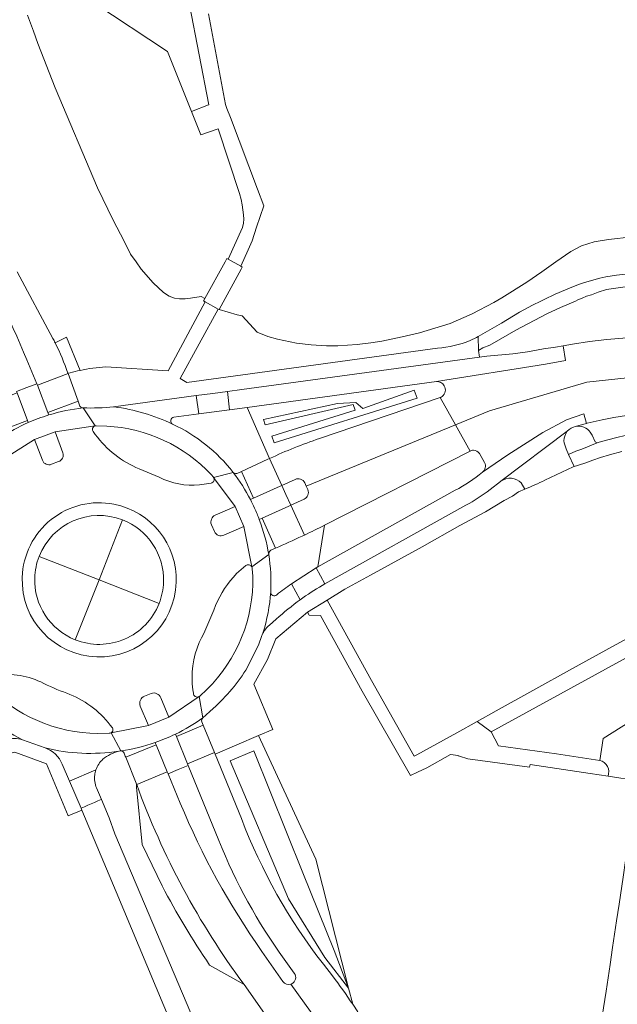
# Model space of a CAD drawing. Header units: metres. Extents: x 151213 to 156373, y 469495 to 475754.
# Tile 32 of 230: x 153548 to 153629, y 472049 to 472184. Entities that reach past the tile are written whole.
import ezdxf

# ---------------------------------------------------------------- set-up
doc = ezdxf.new("R2010")
doc.units = ezdxf.units.M
for name, color, linetype, lineweight in [('B-WE-OG-TERREIN_BEGROEID-GV', 252, 'Continuous', 18), ('B-WE-VH-GESLOTENVERHARDING_ASFALT-GV', 252, 'Continuous', 18), ('B-WE-VH-GESLOTENVERHARDING_BETON-GV', 252, 'Continuous', 18), ('B-WE-VH-ONVERHARD-GV', 252, 'Continuous', 18), ('B-WE-VH-OPENVERHARDING_BETONSTRAATSTEEN-GV', 252, 'Continuous', 18), ('B-WE-VH-OPENVERHARDING_TEGEL-GV', 252, 'Continuous', 18)]:
    doc.layers.add(name, color=color, linetype=linetype, lineweight=lineweight)

msp = doc.modelspace()

# ---------------------------------------------------------------- linework, layer by layer
at = {"layer": 'B-WE-OG-TERREIN_BEGROEID-GV', "flags": 128}
for points in [[(153557.69, 472186.27), (153567.73, 472179.58), (153571.01, 472171.407), (153573.333, 472172.294), (153573.4, 472172.32), (153570.734, 472185.975)], [(153559.303, 472136.512), (153567.806, 472135.975), (153572.9, 472145.384), (153572.868, 472145.401), (153572.65, 472145.52), (153572.831, 472145.849), (153572.336, 472146.116), (153570.86, 472145.89), (153570.17, 472145.83), (153569.39, 472145.82), (153568.69, 472145.89), (153567.98, 472146.17), (153567.21, 472146.66), (153565.76, 472148.02), (153564.16, 472149.88), (153563.46, 472150.85), (153562.67, 472151.9), (153561.81, 472153.71), (153560.33, 472156.56), (153558.17, 472160.99), (153552.4, 472174.63), (153550, 472180.68), (153549.43, 472182.39), (153548.59, 472184.58)], [(153631.259, 472154.291), (153628.015, 472153.934), (153626.057, 472153.591), (153624.302, 472153.053), (153622.838, 472152.267), (153620.826, 472150.886), (153618.905, 472149.515), (153616.858, 472148.106), (153613.425, 472145.928), (153612.341, 472145.291), (153609.385, 472143.759), (153606.347, 472142.463), (153602.183, 472141.158), (153599.818, 472140.603), (153597.033, 472140.047), (153595.516, 472139.796), (153593.653, 472139.561), (153591.015, 472139.393), (153589.446, 472139.391), (153587.348, 472139.527), (153585.368, 472139.753), (153582.748, 472140.28), (153581.469, 472140.649), (153579.972, 472141.266), (153577.92, 472143.487), (153577.28, 472143.64), (153574.8, 472144.35), (153574.683, 472144.414), (153569.455, 472134.916), (153570.375, 472134.39), (153604.631, 472139.067)], [(153609.104, 472140.117), (153609.95, 472140.53), (153610.191, 472140.665), (153611.17, 472141.21), (153613.38, 472142.49), (153615.85, 472143.98), (153617.63, 472144.93), (153618.77, 472145.5), (153619.19, 472145.73), (153620.72, 472146.46), (153622.15, 472147.02), (153622.76, 472147.33), (153624.05, 472147.8), (153624.73, 472148.03), (153626.83, 472148.65), (153627.62, 472148.82), (153629.08, 472149.04), (153629.92, 472149.15), (153630.94, 472149.22), (153632.31, 472149.42), (153643.45, 472150.21), (153644.44, 472150.23), (153647.56, 472150.04), (153648.916, 472149.935)], [(153547.198, 472149.497), (153552.075, 472140.408)], [(153648.934, 472148.053), (153644.29, 472148.37), (153643.24, 472148.36), (153642.23, 472148.31), (153631.93, 472147.56), (153629.98, 472147.39), (153627.75, 472147.09), (153626.58, 472146.71), (153625.66, 472146.36), (153624.99, 472146.18), (153624.41, 472145.89), (153623.82, 472145.69), (153623.51, 472145.5), (153621.46, 472144.64), (153619.59, 472143.78), (153615.33, 472141.53), (153611.77, 472139.48), (153610.843, 472139.106), (153610.229, 472138.767), (153610.383, 472137.838), (153611.367, 472137.958), (153614.95, 472138.3)], [(153552.385, 472139.806), (153553.955, 472140.595), (153555.79, 472136.039)], [(153614.95, 472138.3), (153616.92, 472138.57), (153619.1, 472138.98), (153620.75, 472139.2), (153621.788, 472139.383), (153623.08, 472139.61), (153625.42, 472139.98), (153627.77, 472140.26), (153631.6, 472140.58), (153631.693, 472140.588), (153632.752, 472140.647), (153632.8, 472140.65), (153633.468, 472140.707), (153633.74, 472140.73), (153634.713, 472140.752)], [(153604.497, 472134.509), (153578.607, 472130.986), (153581.698, 472124.005)], [(153588.496, 472126.725), (153605.022, 472132.331)], [(153559.441, 472128.424), (153557.967, 472128.483), (153557.954, 472128.483), (153557.935, 472128.481), (153557.918, 472128.48), (153557.902, 472128.477), (153557.884, 472128.474), (153557.865, 472128.469), (153557.856, 472128.467), (153557.847, 472128.465), (153557.846, 472128.464)], [(153557.591, 472127.667), (153557.872, 472127.284)], [(153609.088, 472125.019), (153589.207, 472114.886), (153588.276, 472109.205), (153607.059, 472119.653)], [(153611.059, 472123.455), (153610.364, 472124.696)], [(153563.877, 472122.597), (153566.599, 472121.461)], [(153573.992, 472121.475), (153573.74, 472121.773)], [(153572.116, 472120.392), (153573.7, 472120.65)], [(153550.191, 472110.61), (153558.395, 472107.41), (153561.583, 472115.619)], [(153561.583, 472115.619), (153558.395, 472107.41), (153566.593, 472104.189)], [(153555.109, 472099.239), (153558.395, 472107.41), (153550.191, 472110.61)], [(153578.431, 472109.358), (153577.187, 472108.269)], [(153579.392, 472107.913), (153579.308, 472108.926)], [(153566.593, 472104.189), (153558.395, 472107.41), (153555.109, 472099.239)], [(153571.194, 472092.39), (153571.28, 472091.928)], [(153572.16, 472091.537), (153573.112, 472092.447)], [(153560.204, 472087.218), (153560.165, 472087.268), (153559.917, 472087.585)], [(153560.022, 472086.518), (153560.024, 472086.518), (153560.047, 472086.531)], [(153558.214, 472086.431), (153559.769, 472086.469)], [(153593.059, 472049.432), (153592.494, 472051.642), (153587.99, 472069.27), (153580.189, 472086.137), (153574.244, 472083.606)], [(153574.244, 472083.606), (153577.85, 472074.801)], [(153589.034, 472054.918), (153590.285, 472053.312)]]:
    msp.add_lwpolyline(points, dxfattribs=at)
at = {"layer": 'B-WE-OG-TERREIN_BEGROEID-GV'}
for points in [[(153552.075, 472140.408, -0.0039782), (153552.385, 472139.806)], [(153604.631, 472139.067, 0.0769183), (153609.104, 472140.117)], [(153555.79, 472136.039, -0.0355885), (153559.303, 472136.512)], [(153605.559, 472133.935, 0.288376), (153604.497, 472134.509)], [(153605.278, 472132.485, 0.3690068), (153605.559, 472133.935)], [(153605.022, 472132.331, 0.068884), (153605.278, 472132.485)], [(153557.846, 472128.464, 0.5381744), (153557.591, 472127.667)], [(153573.74, 472121.773, 0.1920917), (153559.441, 472128.424)], [(153557.872, 472127.284, 0.1384163), (153563.877, 472122.597)], [(153581.698, 472124.005, -0.0267309), (153588.496, 472126.725)], [(153609.558, 472125.128, 0.1256804), (153609.088, 472125.019)], [(153610.364, 472124.696, 0.2455935), (153609.558, 472125.128)], [(153610.787, 472122.13, 0.3727693), (153611.059, 472123.455)], [(153566.599, 472121.461, 0.1469953), (153572.116, 472120.392)], [(153574.045, 472121.404, 0.0654806), (153573.992, 472121.475)], [(153607.059, 472119.653, 0.0517413), (153610.787, 472122.13)], [(153573.7, 472120.65, 0.5374809), (153574.045, 472121.404)], [(153561.583, 472115.619, 0.4138494), (153550.191, 472110.61)], [(153567.198, 472107.129, 0.3182284), (153561.583, 472115.619)], [(153550.191, 472110.61, 0.0856312), (153549.593, 472107.691)], [(153579.255, 472109.191, 0.4961489), (153578.431, 472109.358)], [(153577.187, 472108.269, 0.0965358), (153574.315, 472103.92)], [(153579.308, 472108.926, 0.1320755), (153579.255, 472109.191)], [(153549.593, 472107.691, 0.3149934), (153555.109, 472099.239)], [(153566.593, 472104.189, 0.0853976), (153567.198, 472107.129)], [(153573.112, 472092.447, 0.2082102), (153579.392, 472107.913)], [(153555.109, 472099.239, 0.4165774), (153566.593, 472104.189)], [(153574.315, 472103.92, -0.02339), (153572.081, 472098.861)], [(153572.081, 472098.861, 0.134289), (153571.194, 472092.39)], [(153550.421, 472093.466, 0.1564133), (153543.817, 472094.325)], [(153553.963, 472091.942, -0.032759), (153550.421, 472093.466)], [(153543.044, 472093.025, 0.2037122), (153558.214, 472086.431)], [(153559.917, 472087.585, 0.1376086), (153553.963, 472091.942)], [(153571.28, 472091.928, 0.5564063), (153572.05, 472091.462)], [(153572.05, 472091.462, 0.0688333), (153572.16, 472091.537)], [(153559.769, 472086.469, 0.1385033), (153560.022, 472086.518)], [(153560.047, 472086.531, 0.438204), (153560.204, 472087.218)], [(153577.85, 472074.801, 0.0748381), (153589.034, 472054.918)], [(153590.285, 472053.312, -0.0117474), (153593.059, 472049.432)]]:
    msp.add_lwpolyline(points, format="xyb", dxfattribs=at)
at = {"layer": 'B-WE-OG-TERREIN_BEGROEID-GV', "flags": 128}
for points in [[(153582.015, 472127.046), (153593.377, 472130.614), (153593.133, 472131.393), (153581.107, 472128.619), (153580.841, 472129.312), (153590.953, 472131.529), (153593.482, 472131.667), (153594.413, 472130.836), (153601.466, 472133.33), (153601.844, 472132.261), (153582.304, 472126.125)], [(153582.015, 472127.046), (153582.304, 472126.125), (153601.844, 472132.261), (153601.466, 472133.33), (153594.413, 472130.836), (153593.482, 472131.667), (153590.953, 472131.529), (153580.841, 472129.312), (153581.107, 472128.619), (153593.133, 472131.393), (153593.377, 472130.614)], [(153592.494, 472051.642), (153589.229, 472055.816), (153584.273, 472063.827), (153576.319, 472082.701), (153579.514, 472084.059), (153586.254, 472067.391), (153590.492, 472056.8)], [(153592.494, 472051.642), (153590.492, 472056.8), (153586.254, 472067.391), (153579.514, 472084.059), (153576.319, 472082.701), (153584.273, 472063.827), (153589.229, 472055.816)]]:
    msp.add_lwpolyline(points, close=True, dxfattribs=at)
at = {"layer": 'B-WE-VH-GESLOTENVERHARDING_ASFALT-GV'}
for points in [[(153549.878, 472134.21, 0.0121935), (153542.278, 472151.408)], [(153542.278, 472151.408, -0.0121935), (153549.878, 472134.21)], [(153552.385, 472139.806, 0.0039782), (153552.075, 472140.408)], [(153554.138, 472135.636, 0.0338751), (153552.385, 472139.806)], [(153604.497, 472134.509, -0.288376), (153605.559, 472133.935)], [(153605.559, 472133.935, -0.3690068), (153605.278, 472132.485)], [(153605.278, 472132.485, -0.068884), (153605.022, 472132.331)], [(153551.517, 472129.948, -0.0475918), (153556.203, 472130.913)], [(153556.203, 472130.913, 0.0475918), (153551.517, 472129.948)], [(153556.203, 472130.913, -0.2865445), (153555.773, 472131.17)], [(153560.377, 472131.06, -0.0357035), (153556.203, 472130.913)], [(153560.427, 472131.054, -0.0824972), (153568.426, 472128.686)], [(153568.426, 472128.686, 0.0824972), (153560.427, 472131.054)], [(153550.046, 472129.447, -0.0170959), (153551.517, 472129.948)], [(153551.517, 472129.948, 0.0170959), (153550.046, 472129.447)], [(153568.426, 472128.686, -0.7162926), (153568.6, 472129.624)], [(153548.698, 472128.898, 0.0423684), (153544.97, 472126.866)], [(153544.97, 472126.866, -0.0423684), (153548.698, 472128.898)], [(153548.7, 472128.899, -0.0148218), (153550.046, 472129.447)], [(153550.046, 472129.447, 0.0148218), (153548.7, 472128.899)], [(153557.591, 472127.667, -0.5381744), (153557.846, 472128.464)], [(153559.441, 472128.424, -0.1920917), (153573.74, 472121.773)], [(153576.717, 472122.094, 0.1204252), (153568.438, 472128.679)], [(153563.877, 472122.597, -0.1384163), (153557.872, 472127.284)], [(153588.496, 472126.725, 0.0267309), (153581.698, 472124.005)], [(153552.854, 472123.573, 0.4205133), (153553.437, 472124.788)], [(153553.437, 472124.788, -0.4205133), (153552.854, 472123.573)], [(153609.088, 472125.019, -0.1256804), (153609.558, 472125.128)], [(153609.558, 472125.128, -0.2455935), (153610.364, 472124.696)], [(153550.649, 472123.748, 0.4129794), (153551.899, 472123.202)], [(153551.899, 472123.202, -0.4129794), (153550.649, 472123.748)], [(153611.059, 472123.455, -0.3727693), (153610.787, 472122.13)], [(153572.116, 472120.392, -0.1469953), (153566.599, 472121.461)], [(153573.992, 472121.475, -0.0654806), (153574.045, 472121.404)], [(153579.067, 472118.384, 0.0435909), (153576.717, 472122.094)], [(153576.717, 472122.094, -0.0435909), (153579.067, 472118.384)], [(153577.366, 472122.016, -0.2836753), (153576.717, 472122.094)], [(153610.787, 472122.13, -0.0517413), (153607.059, 472119.653)], [(153574.045, 472121.404, -0.5374809), (153573.7, 472120.65)], [(153586.496, 472120.661, 0.414489), (153585.162, 472121.144)], [(153585.162, 472121.144, -0.414489), (153586.496, 472120.661)], [(153586.398, 472118.434, 0.4048497), (153586.923, 472119.75)], [(153586.923, 472119.75, -0.4048497), (153586.398, 472118.434)], [(153608.517, 472117.601, 0.0354798), (153611.822, 472119.76)], [(153547.881, 472107.761, -0.4622398), (153560.419, 472117.757)], [(153560.419, 472117.757, -0.3678614), (153568.925, 472107.09)], [(153579.067, 472118.384, -0.01382), (153579.633, 472117.22)], [(153579.633, 472117.22, 0.01382), (153579.067, 472118.384)], [(153574.262, 472116.247, 0.4059875), (153573.737, 472114.954)], [(153573.737, 472114.954, -0.4059875), (153574.262, 472116.247)], [(153579.633, 472117.22, -0.0168025), (153580.279, 472115.669)], [(153580.279, 472115.669, 0.0168025), (153579.633, 472117.22)], [(153580.279, 472115.669, -0.0494928), (153581.575, 472110.861)], [(153581.575, 472110.861, 0.0494928), (153580.279, 472115.669)], [(153586.465, 472113.547, 0.0061565), (153589.207, 472114.886)], [(153574.146, 472114.009, 0.4296928), (153575.445, 472113.533)], [(153575.445, 472113.533, -0.4296928), (153574.146, 472114.009)], [(153582.503, 472111.746, 0.0076173), (153586.145, 472113.396)], [(153581.575, 472110.861, -0.2808332), (153581.839, 472111.459)], [(153581.848, 472105.761, 0.0527409), (153581.575, 472110.861)], [(153578.431, 472109.358, -0.4961489), (153579.255, 472109.191)], [(153574.315, 472103.92, -0.0965358), (153577.187, 472108.269)], [(153579.255, 472109.191, -0.1320755), (153579.308, 472108.926)], [(153568.925, 472107.09, -0.999951), (153547.881, 472107.761)], [(153579.392, 472107.913, -0.2082102), (153573.112, 472092.447)], [(153584.67, 472106.89, 0.0145729), (153582.678, 472105.383)], [(153585.886, 472104.706, -0.0222177), (153588.87, 472106.666)], [(153580.786, 472100.131, 0.0564803), (153581.848, 472105.758)], [(153581.848, 472105.758, -0.0564803), (153580.786, 472100.131)], [(153582.131, 472105.282, -0.3124845), (153581.848, 472105.758)], [(153582.678, 472105.383, -0.3159634), (153582.131, 472105.282)], [(153582.587, 472102.06, -0.0260719), (153585.886, 472104.706)], [(153572.081, 472098.861, 0.02339), (153574.315, 472103.92)], [(153580.597, 472099.699, -0.0342441), (153580.786, 472100.131)], [(153580.786, 472100.131, -0.0335325), (153581.029, 472100.534)], [(153581.029, 472100.534, -0.0647379), (153581.658, 472101.233)], [(153571.194, 472092.39, -0.134289), (153572.081, 472098.861)], [(153573.99, 472089.852, 0.0723023), (153578.678, 472095.484)], [(153543.817, 472094.325, -0.1564133), (153550.421, 472093.466)], [(153550.421, 472093.466, 0.032759), (153553.963, 472091.942)], [(153547.907, 472085.575, -0.1059646), (153539.647, 472092.31)], [(153539.647, 472092.31, 0.1059646), (153547.907, 472085.575)], [(153558.214, 472086.431, -0.2037122), (153543.044, 472093.025)], [(153553.963, 472091.942, -0.1376086), (153559.917, 472087.585)], [(153566.814, 472091.311, 0.3935069), (153565.51, 472091.91)], [(153565.51, 472091.91, -0.3935069), (153566.814, 472091.311)], [(153572.05, 472091.462, -0.5564063), (153571.28, 472091.928)], [(153564.598, 472091.539, 0.4113489), (153564.014, 472090.173)], [(153564.014, 472090.173, -0.4113489), (153564.598, 472091.539)], [(153572.16, 472091.537, -0.0688333), (153572.05, 472091.462)], [(153572.551, 472088.558, -0.0429415), (153568.826, 472086.344)], [(153568.826, 472086.344, 0.0429415), (153572.551, 472088.558)], [(153572.438, 472088.015, -0.3111717), (153572.551, 472088.558)], [(153560.022, 472086.518, -0.1385033), (153559.769, 472086.469)], [(153560.204, 472087.218, -0.438204), (153560.047, 472086.531)], [(153545.765, 472085.622, -0.1311841), (153547.907, 472085.575)], [(153566.067, 472085.203, -0.0472853), (153561.393, 472084.062)], [(153561.393, 472084.062, 0.0472853), (153566.067, 472085.203)], [(153568.826, 472086.344, -0.0292947), (153566.067, 472085.203)], [(153566.067, 472085.203, 0.0292947), (153568.826, 472086.344)], [(153551.006, 472084.468, 0.1000266), (153561.073, 472084.011)], [(153561.131, 472084.026, -0.1218367), (153561.369, 472084.059)], [(153561.369, 472084.059, -0.272654), (153561.793, 472083.754)], [(153563.525, 472079.478, 0.0730782), (153578.214, 472052.127)], [(153578.214, 472052.127, -0.0730782), (153563.525, 472079.478)], [(153569.474, 472076.926, 0.0542505), (153580.613, 472056.661)], [(153580.613, 472056.661, -0.0542505), (153569.474, 472076.926)], [(153589.034, 472054.918, -0.0748381), (153577.85, 472074.801)], [(153583.673, 472055.599, -0.0612668), (153574.773, 472071.788)], [(153574.773, 472071.788, 0.0612668), (153583.673, 472055.599)], [(153567.016, 472065.596, 0.030393), (153573.493, 472054.788)], [(153584.712, 472052.23, 0.4741867), (153585.064, 472053.672)], [(153585.064, 472053.672, -0.4741867), (153584.712, 472052.23)], [(153593.059, 472049.432, 0.0117474), (153590.285, 472053.312)], [(153583.514, 472052.543, 0.3227876), (153584.571, 472052.176)], [(153584.571, 472052.176, -0.3227876), (153583.514, 472052.543)], [(153584.571, 472052.176, 0.0394814), (153584.712, 472052.23)], [(153584.712, 472052.23, -0.0394814), (153584.571, 472052.176)]]:
    msp.add_lwpolyline(points, format="xyb", dxfattribs=at)
at = {"layer": 'B-WE-VH-GESLOTENVERHARDING_ASFALT-GV', "flags": 128}
for points in [[(153552.075, 472140.408), (153547.198, 472149.497)], [(153605.022, 472132.331), (153607.096, 472128.601), (153611.744, 472130.512), (153625.032, 472134.405), (153632.256, 472135.203), (153631.693, 472140.588), (153631.6, 472140.58), (153627.77, 472140.26), (153625.42, 472139.98), (153623.08, 472139.61), (153621.788, 472139.383), (153622.137, 472137.403), (153619.415, 472136.902), (153604.497, 472134.509)], [(153549.878, 472134.21), (153549.955, 472134.009), (153554.148, 472135.609), (153554.138, 472135.636)], [(153627.14, 472129.29), (153628.75, 472129.62), (153631.9, 472130.1), (153632.777, 472130.216), (153632.256, 472135.203), (153625.032, 472134.405), (153611.744, 472130.512), (153607.096, 472128.601), (153609.088, 472125.019)], [(153547.109, 472133.145), (153548.494, 472133.678), (153549.878, 472134.21)], [(153548.494, 472133.678), (153547.109, 472133.145), (153547.182, 472132.951), (153548.583, 472129.205), (153548.7, 472128.899)], [(153551.517, 472129.948), (153551.388, 472130.275), (153549.955, 472134.009), (153549.878, 472134.21), (153548.494, 472133.678)], [(153544.876, 472127.79), (153548.583, 472129.205), (153547.182, 472132.951), (153543.509, 472131.551)], [(153568.6, 472129.624), (153572.024, 472130.09), (153571.637, 472132.586), (153560.377, 472131.06), (153560.427, 472131.054)], [(153607.096, 472128.601), (153605.022, 472132.331), (153588.496, 472126.725)], [(153549.564, 472126.584), (153552.395, 472127.652), (153557.847, 472128.465), (153557.856, 472128.467), (153556.203, 472130.913)], [(153555.523, 472131.852), (153551.388, 472130.275), (153551.517, 472129.948)], [(153555.773, 472131.17), (153555.523, 472131.852)], [(153556.203, 472130.913), (153557.856, 472128.467), (153557.865, 472128.469), (153557.884, 472128.474), (153557.902, 472128.477), (153557.918, 472128.48), (153557.935, 472128.481), (153557.954, 472128.483), (153557.967, 472128.483)], [(153560.427, 472131.054), (153560.377, 472131.06)], [(153610.787, 472122.13), (153614.248, 472124.503), (153619.026, 472127.561), (153622.248, 472129.285), (153624.637, 472130.119), (153625.003, 472128.793), (153625.1, 472128.82), (153627.14, 472129.29)], [(153613.256, 472120.85), (153613.272, 472120.862), (153613.287, 472120.873), (153613.303, 472120.885), (153622.37, 472127.71), (153622.61, 472127.94), (153622.89, 472128.13), (153623.22, 472128.28), (153623.47, 472128.37), (153625.003, 472128.793), (153624.637, 472130.119), (153622.248, 472129.285), (153619.026, 472127.561), (153614.248, 472124.503), (153610.787, 472122.13)], [(153548.7, 472128.899), (153548.583, 472129.205), (153544.876, 472127.79), (153545.044, 472127.332)], [(153548.7, 472128.899), (153548.698, 472128.898)], [(153548.698, 472128.898), (153548.7, 472128.899)], [(153557.846, 472128.464), (153557.847, 472128.465), (153552.395, 472127.652), (153553.437, 472124.788)], [(153557.967, 472128.483), (153559.441, 472128.424)], [(153568.438, 472128.679), (153568.426, 472128.686)], [(153586.496, 472120.661), (153586.704, 472120.217), (153607.096, 472128.601)], [(153607.096, 472128.601), (153586.704, 472120.217), (153586.923, 472119.75)], [(153589.207, 472114.886), (153609.088, 472125.019), (153607.096, 472128.601)], [(153544.97, 472126.866), (153545.454, 472123.992), (153549.564, 472126.584)], [(153552.395, 472127.652), (153549.564, 472126.584), (153550.649, 472123.748)], [(153553.437, 472124.788), (153552.395, 472127.652)], [(153557.872, 472127.284), (153557.591, 472127.667)], [(153550.649, 472123.748), (153549.564, 472126.584), (153545.454, 472123.992)], [(153610.364, 472124.696), (153611.059, 472123.455)], [(153551.899, 472123.202), (153552.854, 472123.573)], [(153552.854, 472123.573), (153551.899, 472123.202)], [(153581.698, 472124.005), (153583.354, 472120.318), (153585.162, 472121.144)], [(153566.599, 472121.461), (153563.877, 472122.597)], [(153573.74, 472121.773), (153573.992, 472121.475)], [(153576.717, 472122.094), (153574.045, 472121.404), (153577.001, 472117.452), (153578.163, 472114.71), (153579.255, 472109.191), (153581.575, 472110.861)], [(153574.045, 472121.404), (153576.717, 472122.094)], [(153579.067, 472118.384), (153579.468, 472118.565), (153577.835, 472122.232), (153577.366, 472122.016)], [(153573.7, 472120.65), (153572.116, 472120.392)], [(153574.262, 472116.247), (153577.001, 472117.452), (153574.045, 472121.404)], [(153580.279, 472115.669), (153580.677, 472115.849), (153584.319, 472117.5), (153584.579, 472117.618), (153583.919, 472119.072), (153583.354, 472120.318), (153583.113, 472120.209), (153579.468, 472118.565)], [(153585.162, 472121.144), (153583.354, 472120.318), (153583.919, 472119.072), (153584.579, 472117.618)], [(153586.923, 472119.75), (153586.704, 472120.217), (153586.496, 472120.661)], [(153611.822, 472119.76), (153613.241, 472120.838), (153613.256, 472120.85)], [(153607.059, 472119.653), (153588.276, 472109.205), (153588.037, 472109.066), (153589.254, 472106.88), (153608.517, 472117.601)], [(153575.445, 472113.533), (153578.163, 472114.71), (153577.001, 472117.452), (153574.262, 472116.247)], [(153579.468, 472118.565), (153579.067, 472118.384)], [(153586.145, 472113.396), (153586.465, 472113.547), (153584.579, 472117.618), (153584.319, 472117.5), (153580.677, 472115.849), (153582.503, 472111.746)], [(153584.579, 472117.618), (153586.398, 472118.434)], [(153586.398, 472118.434), (153584.579, 472117.618), (153586.465, 472113.547)], [(153573.737, 472114.954), (153574.146, 472114.009)], [(153574.146, 472114.009), (153573.737, 472114.954)], [(153581.839, 472111.459), (153582.503, 472111.746), (153580.677, 472115.849), (153580.279, 472115.669)], [(153579.255, 472109.191), (153578.163, 472114.71), (153575.445, 472113.533)], [(153581.575, 472110.861), (153579.255, 472109.191)], [(153577.187, 472108.269), (153578.431, 472109.358)], [(153579.308, 472108.926), (153579.392, 472107.913)], [(153588.87, 472106.666), (153589.254, 472106.88), (153588.037, 472109.066), (153584.67, 472106.89)], [(153584.67, 472106.89), (153585.886, 472104.706)], [(153585.886, 472104.706), (153584.67, 472106.89)], [(153581.848, 472105.758), (153581.848, 472105.759), (153581.848, 472105.761)], [(153581.658, 472101.233), (153582.587, 472102.06)], [(153578.678, 472095.484), (153580.199, 472098.616), (153580.597, 472099.699)], [(153565.51, 472091.91), (153564.598, 472091.539)], [(153564.598, 472091.539), (153565.51, 472091.91)], [(153571.28, 472091.928), (153571.194, 472092.39)], [(153573.112, 472092.447), (153572.16, 472091.537)], [(153572.551, 472088.558), (153572.576, 472088.58), (153572.05, 472091.462), (153567.904, 472088.645), (153565.131, 472087.499), (153560.051, 472086.523), (153560.03, 472086.519), (153561.369, 472084.059), (153561.393, 472084.062)], [(153564.014, 472090.173), (153565.131, 472087.499), (153567.904, 472088.645), (153566.814, 472091.311)], [(153566.814, 472091.311), (153567.904, 472088.645), (153572.05, 472091.462)], [(153572.05, 472091.462), (153572.576, 472088.58), (153573.99, 472089.852)], [(153560.047, 472086.531), (153560.024, 472086.518), (153560.03, 472086.519), (153560.051, 472086.523), (153565.131, 472087.499), (153564.014, 472090.173)], [(153568.826, 472086.344), (153568.874, 472086.225), (153568.963, 472086.004), (153572.631, 472087.544), (153572.438, 472088.015)], [(153559.917, 472087.585), (153560.165, 472087.268), (153560.204, 472087.218)], [(153561.369, 472084.059), (153560.03, 472086.519), (153560.024, 472086.518), (153560.022, 472086.518)], [(153547.907, 472085.575), (153551.006, 472084.468)], [(153559.769, 472086.469), (153558.214, 472086.431)], [(153561.793, 472083.754), (153561.964, 472083.333), (153562.022, 472083.189), (153566.199, 472084.879), (153566.155, 472084.985), (153566.12, 472085.072), (153566.067, 472085.203)], [(153566.067, 472085.203), (153566.12, 472085.072), (153566.155, 472084.985), (153566.199, 472084.879)], [(153566.199, 472084.879), (153567.709, 472081.176), (153567.808, 472080.933), (153569.176, 472081.496), (153570.544, 472082.059), (153570.451, 472082.291), (153568.963, 472086.004), (153568.874, 472086.225), (153568.826, 472086.344)], [(153561.073, 472084.011), (153561.131, 472084.026)], [(153561.393, 472084.062), (153561.369, 472084.059)], [(153577.85, 472074.801), (153574.244, 472083.606), (153574.149, 472083.837), (153570.451, 472082.291), (153570.544, 472082.059), (153574.773, 472071.788)], [(153569.474, 472076.926), (153567.808, 472080.933), (153567.709, 472081.176), (153563.525, 472079.478)], [(153574.773, 472071.788), (153570.544, 472082.059), (153569.176, 472081.496), (153567.808, 472080.933), (153569.474, 472076.926)], [(153563.525, 472079.478), (153563.473, 472079.621), (153563.489, 472079.463), (153563.523, 472079.112), (153564.292, 472071.267), (153567.016, 472065.596)], [(153580.613, 472056.661), (153583.514, 472052.543)], [(153583.514, 472052.543), (153580.613, 472056.661)], [(153585.064, 472053.672), (153583.673, 472055.599)], [(153583.673, 472055.599), (153585.064, 472053.672)], [(153573.493, 472054.788), (153578.214, 472052.127)], [(153590.285, 472053.312), (153589.034, 472054.918)], [(153578.214, 472052.127), (153581.933, 472046.807), (153582.015, 472046.69), (153589.997, 472035.273)], [(153584.571, 472052.176), (153592.069, 472041.815), (153599.983, 472027.031), (153616.158, 471986.854), (153646.77, 471908.151), (153655.82, 471880.99), (153656.17, 471880.98), (153656.46, 471880.89), (153656.96, 471880.46), (153657.17, 471880.21), (153657.33, 471879.8), (153659.47, 471872.18), (153661.06, 471866.36), (153661.99, 471863.16), (153662.4, 471861.6), (153663.17, 471858.93), (153664.19, 471855.64), (153664.57, 471854.5), (153664.91, 471853.57), (153665.38, 471852.5), (153665.87, 471851.15), (153670.69, 471839.28)], [(153654.76, 471880.32), (153655.17, 471880.75), (153655.48, 471880.91), (153655.82, 471880.99), (153646.77, 471908.151), (153616.158, 471986.854), (153599.983, 472027.031), (153592.069, 472041.815), (153584.571, 472052.176)], [(153593.771, 472048.386), (153593.059, 472049.432)]]:
    msp.add_lwpolyline(points, dxfattribs=at)
for points in [[(153575.922, 472133.167), (153576.23, 472130.662), (153578.607, 472130.986), (153604.497, 472134.509), (153619.415, 472136.902), (153622.137, 472137.403), (153621.788, 472139.383), (153620.75, 472139.2), (153619.1, 472138.98), (153616.92, 472138.57), (153614.95, 472138.3), (153611.367, 472137.958), (153610.383, 472137.838), (153577.88, 472133.433)], [(153551.388, 472130.275), (153555.523, 472131.852), (153554.148, 472135.609), (153549.955, 472134.009)], [(153576.23, 472130.662), (153575.922, 472133.167), (153573.916, 472132.895), (153571.637, 472132.586), (153572.024, 472130.09)], [(153583.113, 472120.209), (153583.354, 472120.318), (153581.698, 472124.005), (153581.471, 472123.901), (153577.835, 472122.232), (153579.468, 472118.565)], [(153568.963, 472086.004), (153570.451, 472082.291), (153574.149, 472083.837), (153572.631, 472087.544)], [(153563.473, 472079.621), (153563.525, 472079.478), (153567.709, 472081.176), (153566.199, 472084.879), (153562.022, 472083.189)]]:
    msp.add_lwpolyline(points, close=True, dxfattribs=at)
at = {"layer": 'B-WE-VH-GESLOTENVERHARDING_BETON-GV'}
for points in [[(153561.073, 472084.011, -0.1000266), (153551.006, 472084.468)], [(153551.006, 472084.468, -0.2122583), (153553.364, 472082.223)], [(153559.953, 472083.59, -0.054191), (153561.073, 472084.011)], [(153557.952, 472081.451, -0.1273581), (153558.898, 472082.909)], [(153558.898, 472082.909, -0.0554559), (153559.953, 472083.59)], [(153557.795, 472080.759, -0.0533452), (153557.952, 472081.451)], [(153558.043, 472078.986, -0.1308941), (153557.795, 472080.759)]]:
    msp.add_lwpolyline(points, format="xyb", dxfattribs=at)
at = {"layer": 'B-WE-VH-GESLOTENVERHARDING_BETON-GV', "flags": 128}
for points in [[(153553.364, 472082.223), (153554.35, 472079.914), (153557.952, 472081.451)], [(153557.952, 472081.451), (153554.35, 472079.914), (153555.922, 472076.234), (153556.382, 472076.43), (153556.842, 472076.626), (153557.302, 472076.822), (153557.761, 472077.019), (153558.221, 472077.215), (153558.681, 472077.411), (153558.702, 472077.42), (153558.043, 472078.986)], [(153559.762, 472074.9), (153558.702, 472077.42), (153558.681, 472077.411), (153558.221, 472077.215), (153557.761, 472077.019), (153557.302, 472076.822), (153556.842, 472076.626), (153556.382, 472076.43), (153555.922, 472076.234), (153556.049, 472075.936), (153560.709, 472064.798), (153570.37, 472041.707)], [(153573.827, 472041.353), (153560.542, 472072.716), (153559.762, 472074.9)]]:
    msp.add_lwpolyline(points, dxfattribs=at)
at = {"layer": 'B-WE-VH-ONVERHARD-GV', "flags": 128}
msp.add_lwpolyline([(153574.8, 472144.35), (153577.796, 472149.883), (153577.94, 472150.15), (153577.742, 472150.261), (153576.01, 472151.231), (153575.85, 472151.32), (153575.61, 472150.885), (153572.831, 472145.849), (153572.65, 472145.52), (153572.868, 472145.401), (153572.9, 472145.384), (153574.683, 472144.414)], close=True, dxfattribs=at)
at = {"layer": 'B-WE-VH-OPENVERHARDING_BETONSTRAATSTEEN-GV', "flags": 128}
for points in [[(153570.734, 472185.975), (153573.4, 472172.32), (153573.333, 472172.294), (153571.01, 472171.407), (153572.287, 472168.227), (153574.526, 472169.001), (153574.64, 472169.04), (153577.58, 472160.21), (153577.8, 472159.4), (153577.94, 472158.67), (153578.05, 472157.95), (153578.12, 472157.27), (153578.15, 472156.69), (153578.11, 472156.15), (153577.98, 472155.56), (153576.01, 472151.231), (153577.742, 472150.261), (153578.76, 472152.52), (153579.33, 472153.73), (153579.91, 472155.6), (153580.9, 472158.51), (153580.039, 472160.784), (153576.33, 472170.58), (153575.84, 472171.82), (153575.65, 472172.35), (153573.345, 472184.757)], [(153631.9, 472130.1), (153628.75, 472129.62), (153627.14, 472129.29), (153625.1, 472128.82), (153625.003, 472128.793), (153623.47, 472128.37), (153624.04, 472128.41), (153624.36, 472128.35), (153624.65, 472128.26), (153624.9, 472128.16), (153625.15, 472127.99), (153625.36, 472127.79), (153625.52, 472127.6), (153625.76, 472127.17), (153626.17, 472126.29), (153626.44, 472126.14), (153626.71, 472126.25), (153627.9, 472126.57), (153629.14, 472126.87), (153630.27, 472127.12)], [(153622.55, 472124.556), (153622.22, 472125.3), (153621.96, 472126.12), (153621.92, 472126.42), (153621.96, 472126.76), (153622.02, 472127.05), (153622.16, 472127.42), (153622.37, 472127.71), (153613.303, 472120.885)], [(153619.306, 472121.02), (153623.197, 472122.846), (153623.29, 472122.89), (153622.55, 472124.556)], [(153616.09, 472120.665), (153616.565, 472119.806)], [(153632.367, 472088.929), (153629.739, 472087.291), (153627.278, 472085.756), (153626.829, 472082.76)], [(153627.942, 472080.595), (153632.021, 472079.941), (153631.233, 472075.022), (153630.891, 472072.741), (153630.343, 472069.081), (153630, 472066.79), (153629.45, 472063.12), (153629.11, 472060.849), (153628.558, 472057.169), (153628.217, 472054.888), (153627.666, 472051.228), (153627.325, 472048.937), (153626.778, 472045.287), (153626.438, 472043.016), (153633.647, 472040.265), (153635.805, 472039.469), (153639.286, 472038.186), (153641.445, 472037.39), (153644.915, 472036.111), (153647.064, 472035.319), (153650.545, 472034.036), (153652.694, 472033.244)]]:
    msp.add_lwpolyline(points, dxfattribs=at)
at = {"layer": 'B-WE-VH-OPENVERHARDING_BETONSTRAATSTEEN-GV'}
for points in [[(153613.303, 472120.885, -0.3709908), (153616.09, 472120.665)], [(153616.565, 472119.806, 0.0144965), (153619.306, 472121.02)], [(153560.419, 472117.757, 0.4622398), (153547.881, 472107.761)], [(153568.925, 472107.09, 0.3678614), (153560.419, 472117.757)], [(153550.191, 472110.61, -0.4138494), (153561.583, 472115.619)], [(153561.583, 472115.619, -0.3182284), (153567.198, 472107.129)], [(153549.593, 472107.691, -0.0856312), (153550.191, 472110.61)], [(153547.881, 472107.761, 0.999951), (153568.925, 472107.09)], [(153555.109, 472099.239, -0.3149934), (153549.593, 472107.691)], [(153567.198, 472107.129, -0.0853976), (153566.593, 472104.189)], [(153566.593, 472104.189, -0.4165774), (153555.109, 472099.239)], [(153626.829, 472082.76, -0.4367126), (153627.942, 472080.595)]]:
    msp.add_lwpolyline(points, format="xyb", dxfattribs=at)
at = {"layer": 'B-WE-VH-OPENVERHARDING_TEGEL-GV', "flags": 128}
for points in [[(153629.92, 472149.15), (153629.08, 472149.04), (153627.62, 472148.82), (153626.83, 472148.65), (153624.73, 472148.03), (153624.05, 472147.8), (153622.76, 472147.33), (153622.15, 472147.02), (153620.72, 472146.46), (153619.19, 472145.73), (153618.77, 472145.5), (153617.63, 472144.93), (153615.85, 472143.98), (153613.38, 472142.49), (153611.17, 472141.21), (153610.191, 472140.665), (153610.229, 472138.767), (153610.843, 472139.106), (153611.77, 472139.48), (153615.33, 472141.53), (153619.59, 472143.78), (153621.46, 472144.64), (153623.51, 472145.5), (153623.82, 472145.69), (153624.41, 472145.89), (153624.99, 472146.18), (153625.66, 472146.36), (153626.58, 472146.71), (153627.75, 472147.09), (153629.98, 472147.39)], [(153604.631, 472139.067), (153570.375, 472134.39), (153569.455, 472134.916), (153574.683, 472144.414), (153572.9, 472145.384), (153567.806, 472135.975), (153559.303, 472136.512)], [(153555.79, 472136.039), (153553.955, 472140.595), (153552.385, 472139.806)], [(153610.383, 472137.838), (153610.229, 472138.767), (153610.191, 472140.665), (153609.95, 472140.53), (153609.104, 472140.117)], [(153560.377, 472131.06), (153571.637, 472132.586), (153573.916, 472132.895), (153575.922, 472133.167), (153577.88, 472133.433), (153610.383, 472137.838)], [(153554.424, 472135.714), (153554.138, 472135.636), (153554.148, 472135.609), (153555.523, 472131.852), (153555.773, 472131.17)], [(153554.138, 472135.636), (153554.424, 472135.714)], [(153577.366, 472122.016), (153577.835, 472122.232), (153581.471, 472123.901), (153581.698, 472124.005), (153578.607, 472130.986), (153576.23, 472130.662), (153572.024, 472130.09), (153568.6, 472129.624)], [(153568.426, 472128.686), (153568.438, 472128.679)], [(153630.27, 472127.12), (153629.14, 472126.87), (153627.9, 472126.57), (153626.71, 472126.25), (153626.44, 472126.14), (153624.35, 472125.28), (153623.52, 472124.99), (153622.55, 472124.556), (153623.29, 472122.89), (153623.197, 472122.846), (153624.76, 472123.36), (153625.86, 472123.78), (153626.9, 472124.12), (153628.12, 472124.49), (153629.82, 472124.94)], [(153572.438, 472088.015), (153572.631, 472087.544), (153574.149, 472083.837), (153574.244, 472083.606), (153580.189, 472086.137), (153582.12, 472086.959), (153579.549, 472093.183), (153581.412, 472096.533), (153582.558, 472099.371), (153586.853, 472102.989), (153589.54, 472104.64), (153591.98, 472106.14), (153595.47, 472108.07), (153602.56, 472111.95), (153607.71, 472114.85), (153611.21, 472116.73), (153613.75, 472118.24), (153614.9, 472118.87), (153615.72, 472119.44), (153616.565, 472119.806), (153616.09, 472120.665)], [(153613.303, 472120.885), (153613.287, 472120.873), (153613.272, 472120.862), (153613.256, 472120.85), (153613.241, 472120.838), (153611.822, 472119.76)], [(153608.517, 472117.601), (153589.254, 472106.88), (153588.87, 472106.666)], [(153584.67, 472106.89), (153588.037, 472109.066), (153588.276, 472109.205), (153589.207, 472114.886)], [(153586.465, 472113.547), (153586.145, 472113.396)], [(153582.503, 472111.746), (153581.839, 472111.459)], [(153581.848, 472105.761), (153581.848, 472105.759), (153581.848, 472105.758)], [(153626.829, 472082.76), (153620.896, 472083.649), (153612.95, 472084.73), (153611.95, 472086.67), (153610.056, 472088.073), (153607.276, 472086.533), (153601.81, 472083.506), (153601.43, 472083.32), (153595.62, 472093.68), (153589.54, 472104.64), (153586.853, 472102.989), (153587.082, 472102.575), (153588.654, 472102.561), (153594.32, 472092.22), (153600.94, 472080.67), (153601.918, 472081.145), (153603.181, 472081.758)], [(153582.587, 472102.06), (153581.658, 472101.233)], [(153580.199, 472098.616), (153578.678, 472095.484)], [(153580.597, 472099.699), (153580.199, 472098.616)], [(153631.135, 472099.746), (153628.535, 472098.307), (153623.08, 472095.286), (153617.678, 472092.294), (153612.656, 472089.513), (153610.056, 472088.073), (153611.95, 472086.67), (153630.91, 472097.05)], [(153573.99, 472089.852), (153572.576, 472088.58), (153572.551, 472088.558)], [(153551.006, 472084.468), (153547.907, 472085.575)], [(153502.554, 472073.22), (153502.678, 472072.453), (153505.021, 472066.691), (153509.128, 472065.929), (153508.305, 472068.019), (153507.302, 472070.567), (153505.756, 472069.942), (153504.676, 472072.616), (153505.027, 472073.335), (153508.166, 472074.669), (153515.253, 472076.355), (153537.71, 472081.699), (153546.892, 472083.884), (153551.2, 472082.302), (153554.179, 472075.201), (153556.049, 472075.936)], [(153561.131, 472084.026), (153561.073, 472084.011)], [(153567.016, 472065.596), (153564.292, 472071.267), (153563.523, 472079.112), (153563.489, 472079.463), (153563.473, 472079.621), (153562.022, 472083.189), (153561.964, 472083.333), (153561.793, 472083.754)], [(153603.181, 472081.758), (153606.429, 472083.581), (153607.477, 472083.436), (153607.466, 472083.359), (153607.63, 472083.34), (153608.78, 472082.98), (153617.23, 472081.845), (153617.282, 472082.195), (153625.521, 472080.959), (153627.942, 472080.595)], [(153556.049, 472075.936), (153555.922, 472076.234), (153554.35, 472079.914), (153553.364, 472082.223)], [(153558.043, 472078.986), (153558.702, 472077.42)], [(153558.702, 472077.42), (153559.762, 472074.9), (153560.542, 472072.716), (153573.827, 472041.353), (153576.48, 472042.504), (153577.874, 472039.119), (153582.231, 472040.672), (153580.101, 472046.028), (153581.933, 472046.807), (153578.214, 472052.127), (153573.493, 472054.788)]]:
    msp.add_lwpolyline(points, dxfattribs=at)
at = {"layer": 'B-WE-VH-OPENVERHARDING_TEGEL-GV'}
for points in [[(153552.385, 472139.806, -0.0338751), (153554.138, 472135.636)], [(153609.104, 472140.117, -0.0769183), (153604.631, 472139.067)], [(153559.303, 472136.512, 0.0355885), (153555.79, 472136.039)], [(153555.79, 472136.039, 0.0138234), (153554.424, 472135.714)], [(153554.424, 472135.714, -0.0138234), (153555.79, 472136.039)], [(153555.773, 472131.17, 0.2865445), (153556.203, 472130.913)], [(153556.203, 472130.913, 0.0357035), (153560.377, 472131.06)], [(153568.6, 472129.624, 0.7162926), (153568.426, 472128.686)], [(153568.438, 472128.679, -0.1204252), (153576.717, 472122.094)], [(153576.717, 472122.094, 0.2836753), (153577.366, 472122.016)], [(153616.09, 472120.665, 0.3709908), (153613.303, 472120.885)], [(153611.822, 472119.76, -0.0354798), (153608.517, 472117.601)], [(153589.207, 472114.886, -0.0061565), (153586.465, 472113.547)], [(153586.145, 472113.396, -0.0076173), (153582.503, 472111.746)], [(153581.839, 472111.459, 0.2808332), (153581.575, 472110.861)], [(153581.575, 472110.861, -0.0527409), (153581.848, 472105.761)], [(153582.678, 472105.383, -0.0145729), (153584.67, 472106.89)], [(153588.87, 472106.666, 0.0222177), (153585.886, 472104.706)], [(153581.848, 472105.758, 0.3124845), (153582.131, 472105.282)], [(153582.131, 472105.282, 0.3159634), (153582.678, 472105.383)], [(153585.886, 472104.706, 0.0260719), (153582.587, 472102.06)], [(153580.786, 472100.131, 0.0342441), (153580.597, 472099.699)], [(153581.029, 472100.534, 0.0335325), (153580.786, 472100.131)], [(153581.658, 472101.233, 0.0647379), (153581.029, 472100.534)], [(153578.678, 472095.484, -0.0723023), (153573.99, 472089.852)], [(153572.551, 472088.558, 0.3111717), (153572.438, 472088.015)], [(153547.907, 472085.575, 0.1311841), (153545.765, 472085.622)], [(153553.364, 472082.223, 0.2122583), (153551.006, 472084.468)], [(153561.073, 472084.011, 0.054191), (153559.953, 472083.59)], [(153561.369, 472084.059, 0.1218367), (153561.131, 472084.026)], [(153561.793, 472083.754, 0.272654), (153561.369, 472084.059)], [(153558.898, 472082.909, 0.1273581), (153557.952, 472081.451)], [(153559.953, 472083.59, 0.0554559), (153558.898, 472082.909)], [(153627.942, 472080.595, 0.4367126), (153626.829, 472082.76)], [(153557.952, 472081.451, 0.0533452), (153557.795, 472080.759)], [(153557.795, 472080.759, 0.1308941), (153558.043, 472078.986)], [(153573.493, 472054.788, -0.030393), (153567.016, 472065.596)]]:
    msp.add_lwpolyline(points, format="xyb", dxfattribs=at)

doc.saveas('drawing.dxf')
